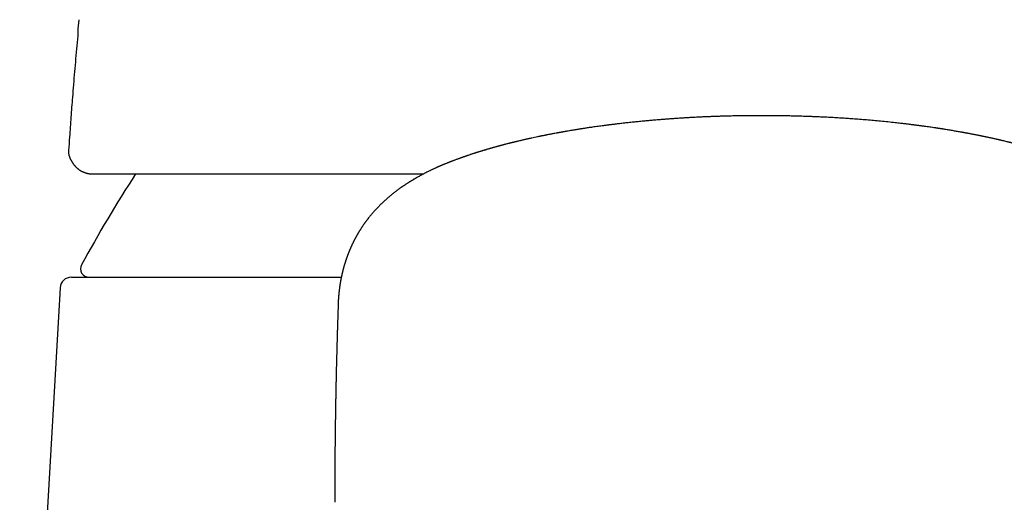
# Model space of a CAD drawing. Header units: millimetres. Extents: x 8 to 595, y 12 to 479.
# Tile 18 of 25: x 285 to 320, y 410 to 427. Entities that reach past the tile are written whole.
import ezdxf

# ---------------------------------------------------------------- set-up
doc = ezdxf.new("R2010")
doc.units = ezdxf.units.MM

msp = doc.modelspace()

# ---------------------------------------------------------------- linework, layer by layer
at = {"color": 7, "linetype": 'Continuous', "lineweight": 30}
for p, q in [((287.141, 421.343), (287.152, 421.343)), ((286.378, 417.658), (296.007, 417.658)), ((285.978, 417.281), (284.533, 392.233)), ((295.896, 416.641), (295.894, 416.592)), ((295.775, 409.649), (295.775, 409.626))]:
    msp.add_line(p, q, dxfattribs=at)
for centre, radius, start, end in [((330.636, 394.163), 50, 147.0702, 151.3951), ((287.002, 417.958), 0.3, 151.3951, 270), ((286.378, 417.258), 0.4, 90, 176.6981)]:
    msp.add_arc(centre, radius, start, end, dxfattribs=at)
for points, knots in [([(286.613, 426.388), (286.614, 426.396), (286.627, 426.549), (286.642, 426.702), (286.657, 426.847)], [0, 0, 0, 0, 0.047508, 1, 1, 1, 1]), ([(286.613, 426.388), (286.598, 426.232), (286.57, 425.92), (286.529, 425.455), (286.489, 424.994), (286.451, 424.536), (286.408, 423.995), (286.36, 423.37), (286.315, 422.737), (286.289, 422.341), (286.279, 422.18)], [0, 0, 0, 0, 0.111598, 0.222162, 0.331811, 0.440664, 0.548839, 0.717745, 0.885733, 1, 1, 1, 1]), ([(322.288, 421.699), (322.275, 421.705), (322.249, 421.715), (322.214, 421.73), (322.184, 421.742), (322.161, 421.751), (322.143, 421.758), (322.131, 421.762), (322.123, 421.766), (322.114, 421.769), (322.102, 421.774), (322.088, 421.779), (322.072, 421.786), (322.051, 421.794), (322.025, 421.804), (321.997, 421.815), (321.968, 421.825), (321.942, 421.835), (321.917, 421.845), (321.88, 421.859), (321.829, 421.878), (321.763, 421.901), (321.695, 421.926), (321.638, 421.946), (321.596, 421.961), (321.569, 421.97), (321.545, 421.978), (321.519, 421.987), (321.49, 421.997), (321.456, 422.008), (321.42, 422.021), (321.386, 422.032), (321.355, 422.042), (321.331, 422.05), (321.313, 422.056), (321.301, 422.06), (321.289, 422.064), (321.278, 422.067), (321.267, 422.071), (321.253, 422.075), (321.235, 422.081), (321.212, 422.089), (321.187, 422.097), (321.163, 422.105), (321.139, 422.112), (321.11, 422.121), (321.077, 422.131), (321.043, 422.142), (321.016, 422.15), (320.997, 422.156), (320.983, 422.16), (320.968, 422.165), (320.949, 422.171), (320.924, 422.178), (320.896, 422.187), (320.867, 422.195), (320.84, 422.203), (320.815, 422.211), (320.791, 422.218), (320.768, 422.225), (320.748, 422.231), (320.73, 422.236), (320.714, 422.24), (320.7, 422.244), (320.688, 422.248), (320.675, 422.252), (320.659, 422.256), (320.637, 422.263), (320.609, 422.27), (320.58, 422.279), (320.549, 422.287), (320.512, 422.298), (320.471, 422.309), (320.424, 422.322), (320.381, 422.334), (320.339, 422.345), (320.296, 422.357), (320.25, 422.369), (320.197, 422.383), (320.138, 422.398), (320.076, 422.414), (320.02, 422.429), (319.971, 422.441), (319.931, 422.451), (319.898, 422.459), (319.868, 422.467), (319.837, 422.474), (319.8, 422.483), (319.75, 422.495), (319.685, 422.511), (319.623, 422.526), (319.574, 422.537), (319.54, 422.545), (319.508, 422.553), (319.481, 422.559), (319.459, 422.564), (319.442, 422.568), (319.427, 422.571), (319.41, 422.575), (319.387, 422.58), (319.351, 422.588), (319.305, 422.599), (319.253, 422.61), (319.199, 422.622), (319.146, 422.634), (319.092, 422.645), (319.045, 422.655), (319.004, 422.664), (318.969, 422.671), (318.939, 422.677), (318.914, 422.682), (318.894, 422.687), (318.875, 422.69), (318.857, 422.694), (318.833, 422.699), (318.807, 422.704), (318.772, 422.711), (318.731, 422.72), (318.684, 422.729), (318.637, 422.738), (318.586, 422.748), (318.537, 422.758), (318.488, 422.767), (318.441, 422.776), (318.394, 422.785), (318.35, 422.793), (318.312, 422.8), (318.283, 422.806), (318.261, 422.81), (318.245, 422.813), (318.23, 422.815), (318.211, 422.819), (318.187, 422.823), (318.159, 422.828), (318.129, 422.834), (318.085, 422.841), (318.029, 422.851), (317.96, 422.863), (317.89, 422.875), (317.818, 422.888), (317.742, 422.9), (317.662, 422.914), (317.594, 422.925), (317.541, 422.933), (317.506, 422.939), (317.482, 422.942), (317.466, 422.945), (317.455, 422.947), (317.442, 422.949), (317.426, 422.951), (317.404, 422.955), (317.376, 422.959), (317.344, 422.964), (317.31, 422.969), (317.274, 422.974), (317.239, 422.98), (317.182, 422.988), (317.104, 423), (317.006, 423.014), (316.912, 423.027), (316.83, 423.039), (316.757, 423.049), (316.696, 423.057), (316.639, 423.064), (316.589, 423.071), (316.546, 423.077), (316.51, 423.081), (316.48, 423.085), (316.459, 423.088), (316.444, 423.09), (316.43, 423.091), (316.415, 423.093), (316.389, 423.097), (316.352, 423.101), (316.303, 423.107), (316.247, 423.114), (316.183, 423.122), (316.114, 423.13), (316.038, 423.139), (315.955, 423.149), (315.866, 423.159), (315.718, 423.175), (315.513, 423.197), (315.256, 423.222), (315.002, 423.246), (314.752, 423.268), (314.506, 423.288), (314.275, 423.305), (314.053, 423.321), (313.839, 423.335), (313.617, 423.348), (313.388, 423.361), (313.173, 423.371), (312.974, 423.38), (312.792, 423.388), (312.632, 423.394), (312.495, 423.398), (312.383, 423.402), (312.272, 423.405), (312.166, 423.408), (312.066, 423.41), (311.973, 423.412), (311.887, 423.414), (311.809, 423.415), (311.739, 423.417), (311.676, 423.417), (311.622, 423.418), (311.575, 423.419), (311.54, 423.419), (311.516, 423.42), (311.501, 423.42), (311.487, 423.42), (311.473, 423.42), (311.454, 423.42), (311.429, 423.42), (311.397, 423.421), (311.357, 423.421), (311.308, 423.421), (311.25, 423.422), (311.186, 423.422), (311.117, 423.422), (311.047, 423.422), (310.974, 423.422), (310.897, 423.422), (310.818, 423.422), (310.745, 423.422), (310.68, 423.421), (310.627, 423.421), (310.586, 423.421), (310.556, 423.42), (310.532, 423.42), (310.513, 423.42), (310.496, 423.42), (310.476, 423.419), (310.446, 423.419), (310.407, 423.419), (310.361, 423.418), (310.309, 423.417), (310.251, 423.416), (310.177, 423.415), (310.086, 423.413), (309.976, 423.411), (309.858, 423.408), (309.732, 423.405), (309.597, 423.401), (309.455, 423.397), (309.311, 423.392), (309.167, 423.386), (309.022, 423.38), (308.872, 423.373), (308.717, 423.366), (308.561, 423.358), (308.409, 423.349), (308.26, 423.341), (308.105, 423.331), (307.943, 423.32), (307.776, 423.309), (307.615, 423.297), (307.462, 423.285), (307.31, 423.273), (307.16, 423.26), (307.012, 423.247), (306.873, 423.235), (306.752, 423.223), (306.647, 423.213), (306.556, 423.204), (306.47, 423.195), (306.352, 423.183), (306.202, 423.166), (306.023, 423.146), (305.888, 423.13), (305.795, 423.119), (305.741, 423.113), (305.69, 423.107), (305.646, 423.101), (305.615, 423.097), (305.595, 423.095), (305.58, 423.093), (305.563, 423.091), (305.54, 423.088), (305.514, 423.084), (305.483, 423.08), (305.448, 423.076), (305.409, 423.071), (305.316, 423.058), (305.17, 423.039), (305.013, 423.017), (304.897, 423), (304.822, 422.989), (304.753, 422.979), (304.693, 422.97), (304.643, 422.962), (304.6, 422.955), (304.563, 422.95), (304.53, 422.944), (304.496, 422.939), (304.458, 422.933), (304.416, 422.926), (304.367, 422.918), (304.306, 422.908), (304.233, 422.896), (304.147, 422.882), (304.073, 422.869), (304.012, 422.859), (303.966, 422.85), (303.92, 422.842), (303.878, 422.835), (303.842, 422.828), (303.813, 422.823), (303.79, 422.819), (303.769, 422.815), (303.748, 422.811), (303.724, 422.807), (303.697, 422.802), (303.655, 422.794), (303.598, 422.784), (303.538, 422.772), (303.488, 422.763), (303.445, 422.754), (303.396, 422.745), (303.35, 422.736), (303.306, 422.727), (303.268, 422.72), (303.232, 422.712), (303.2, 422.706), (303.176, 422.701), (303.158, 422.697), (303.147, 422.695), (303.137, 422.693), (303.128, 422.691), (303.116, 422.689), (303.099, 422.685), (303.075, 422.68), (303.043, 422.674), (302.986, 422.661), (302.906, 422.645), (302.824, 422.627), (302.761, 422.613), (302.718, 422.604), (302.678, 422.595), (302.646, 422.587), (302.62, 422.582), (302.599, 422.577), (302.576, 422.572), (302.545, 422.565), (302.505, 422.556), (302.457, 422.544), (302.409, 422.533), (302.361, 422.522), (302.312, 422.51), (302.269, 422.5), (302.233, 422.491), (302.205, 422.484), (302.176, 422.478), (302.15, 422.471), (302.127, 422.465), (302.108, 422.461), (302.093, 422.457), (302.079, 422.454), (302.063, 422.45), (302.041, 422.444), (302.012, 422.437), (301.978, 422.428), (301.915, 422.412), (301.851, 422.396), (301.788, 422.379), (301.752, 422.37), (301.725, 422.362), (301.707, 422.357), (301.694, 422.354), (301.682, 422.351), (301.667, 422.347), (301.648, 422.342), (301.624, 422.335), (301.599, 422.328), (301.572, 422.321), (301.54, 422.312), (301.504, 422.302), (301.466, 422.292), (301.433, 422.282), (301.405, 422.275), (301.38, 422.267), (301.359, 422.261), (301.339, 422.256), (301.319, 422.25), (301.296, 422.243), (301.268, 422.235), (301.238, 422.227), (301.206, 422.217), (301.172, 422.207), (301.138, 422.197), (301.106, 422.187), (301.078, 422.179), (301.054, 422.172), (301.031, 422.165), (301.006, 422.157), (300.978, 422.148), (300.948, 422.139), (300.916, 422.129), (300.885, 422.12), (300.854, 422.11), (300.824, 422.1), (300.796, 422.091), (300.77, 422.083), (300.746, 422.075), (300.72, 422.067), (300.688, 422.056), (300.651, 422.044), (300.612, 422.031), (300.575, 422.019), (300.545, 422.009), (300.524, 422.002), (300.51, 421.997), (300.497, 421.993), (300.483, 421.988), (300.466, 421.982), (300.445, 421.975), (300.423, 421.967), (300.397, 421.958), (300.369, 421.949), (300.342, 421.939), (300.318, 421.93), (300.291, 421.921), (300.259, 421.909), (300.218, 421.894), (300.174, 421.878), (300.128, 421.862), (300.083, 421.845), (300.045, 421.831), (300.013, 421.818), (299.986, 421.808), (299.961, 421.798), (299.939, 421.79), (299.919, 421.782), (299.905, 421.777), (299.894, 421.772), (299.886, 421.769), (299.877, 421.766), (299.867, 421.762), (299.852, 421.756), (299.833, 421.748), (299.809, 421.739), (299.78, 421.727), (299.747, 421.714), (299.724, 421.704), (299.712, 421.699)], [0, 0, 0, 0, 0.0024698, 0.0046032, 0.0064004, 0.0078617, 0.0087744, 0.00948, 0.0099786, 0.010355, 0.0111025, 0.011953, 0.0129114, 0.0140384, 0.015624, 0.0174267, 0.0191051, 0.0206015, 0.0220387, 0.0234541, 0.0271826, 0.0309249, 0.0348304, 0.0389979, 0.0405817, 0.0420668, 0.04345, 0.0447742, 0.0463751, 0.048297, 0.0504807, 0.0524231, 0.0541243, 0.0556039, 0.0563648, 0.0570645, 0.0577029, 0.0582802, 0.0588395, 0.0595897, 0.0605582, 0.0618754, 0.0632895, 0.0646491, 0.0659544, 0.0672052, 0.0693312, 0.0712426, 0.0728393, 0.0736304, 0.0743102, 0.0750383, 0.0760794, 0.0774685, 0.0790564, 0.080572, 0.0820071, 0.0833617, 0.0846359, 0.0858298, 0.0869198, 0.0878803, 0.0887114, 0.0894129, 0.0899854, 0.0906137, 0.0914579, 0.0926357, 0.0940746, 0.0957186, 0.0973106, 0.0988186, 0.1014445, 0.1037823, 0.1059894, 0.1081142, 0.1102544, 0.1124655, 0.1152455, 0.1182665, 0.1214437, 0.1245473, 0.1267502, 0.1287746, 0.1304048, 0.1317173, 0.1332278, 0.135029, 0.1371161, 0.140672, 0.1445645, 0.1461857, 0.1478588, 0.1494464, 0.1508074, 0.1517844, 0.1525982, 0.1532491, 0.1539918, 0.1550871, 0.1565347, 0.1591686, 0.1616482, 0.1639573, 0.166783, 0.1693036, 0.1715199, 0.1734744, 0.1750426, 0.1764163, 0.1775956, 0.178581, 0.1792566, 0.1801335, 0.1812116, 0.1824858, 0.1837989, 0.1860538, 0.1881938, 0.1902699, 0.1925641, 0.1951193, 0.1971041, 0.1992217, 0.2014656, 0.2035213, 0.2052158, 0.2065494, 0.2075222, 0.2080609, 0.2087201, 0.2095901, 0.2106707, 0.2119599, 0.2133245, 0.2146851, 0.217762, 0.2208175, 0.2238719, 0.2270587, 0.2304025, 0.2339031, 0.2375222, 0.2393335, 0.2408136, 0.2419627, 0.2424849, 0.2428965, 0.2434054, 0.2441267, 0.2450818, 0.246258, 0.2476552, 0.2492016, 0.2507308, 0.252236, 0.2537178, 0.2581088, 0.2622809, 0.2662336, 0.2699662, 0.2727444, 0.2753806, 0.2777674, 0.2798628, 0.2816665, 0.2831785, 0.2843986, 0.2853267, 0.285851, 0.2863203, 0.2869578, 0.2877679, 0.2895376, 0.291589, 0.293922, 0.2965369, 0.2994336, 0.3025531, 0.3059445, 0.309608, 0.3135245, 0.3241459, 0.3345538, 0.3447449, 0.3547164, 0.3644661, 0.3739921, 0.382148, 0.390554, 0.3992119, 0.4081238, 0.4172922, 0.4241805, 0.4312097, 0.4383815, 0.4426752, 0.4470195, 0.4513506, 0.4554261, 0.4592887, 0.4628613, 0.4661438, 0.4691356, 0.4718365, 0.4742055, 0.476293, 0.4780988, 0.4796224, 0.4802784, 0.4808646, 0.481381, 0.4818489, 0.4825229, 0.4834769, 0.4847113, 0.4862262, 0.4881147, 0.490312, 0.4928189, 0.4955668, 0.4982266, 0.5007554, 0.5040372, 0.5070609, 0.5098272, 0.5123368, 0.5145903, 0.5159086, 0.5170349, 0.5179642, 0.5186967, 0.5192541, 0.5198414, 0.52109, 0.5225946, 0.5243551, 0.5263712, 0.5286057, 0.5309788, 0.5348737, 0.539086, 0.5436153, 0.5484614, 0.553624, 0.5591032, 0.5648991, 0.5702307, 0.5758054, 0.5816239, 0.5876868, 0.5938047, 0.5997566, 0.605543, 0.6111641, 0.6179969, 0.6245696, 0.6308832, 0.6369367, 0.6427287, 0.648978, 0.6548877, 0.6604564, 0.6656832, 0.6695495, 0.6732038, 0.6766463, 0.6799645, 0.6876357, 0.6949828, 0.7020046, 0.7042909, 0.7065402, 0.7087117, 0.7105604, 0.7120457, 0.7125841, 0.7131255, 0.7138508, 0.7147685, 0.7158786, 0.717156, 0.7186188, 0.720267, 0.7220662, 0.7303404, 0.7386682, 0.7419541, 0.7452234, 0.7482098, 0.7508418, 0.7529588, 0.754774, 0.7563137, 0.7577444, 0.7591402, 0.760734, 0.7625906, 0.7647103, 0.7670932, 0.7705875, 0.7743544, 0.7783944, 0.7803937, 0.7824539, 0.7845615, 0.7864753, 0.7881057, 0.7893418, 0.7903433, 0.7912, 0.7921637, 0.7932495, 0.7944556, 0.7956931, 0.7990017, 0.8021723, 0.8038703, 0.8058296, 0.8080505, 0.8105333, 0.812228, 0.8140263, 0.8158014, 0.8172853, 0.8184694, 0.8191652, 0.8196896, 0.8200658, 0.8204987, 0.8210359, 0.8216774, 0.8228962, 0.8243728, 0.8261072, 0.8309826, 0.8355704, 0.8377562, 0.8398687, 0.8417871, 0.843432, 0.8445324, 0.8454708, 0.8464938, 0.847724, 0.8499655, 0.8523199, 0.854652, 0.8569622, 0.8593351, 0.8618359, 0.863208, 0.8646157, 0.866059, 0.8674099, 0.8685562, 0.8694828, 0.8702118, 0.8707775, 0.8714588, 0.8726213, 0.8740889, 0.8758411, 0.8776657, 0.8835047, 0.8854865, 0.8873393, 0.8888607, 0.8896013, 0.8902263, 0.8907768, 0.8915095, 0.8924888, 0.8937034, 0.8951005, 0.8964534, 0.8977362, 0.9000518, 0.9020967, 0.9036969, 0.9051397, 0.9064438, 0.9076092, 0.908497, 0.9095133, 0.9107585, 0.9122327, 0.9138624, 0.9154756, 0.9173468, 0.9191852, 0.9209347, 0.9224723, 0.9236625, 0.9248059, 0.9261429, 0.9276797, 0.929384, 0.9310871, 0.9327641, 0.9344152, 0.9361545, 0.9377223, 0.9390895, 0.9403063, 0.9417178, 0.9433895, 0.945634, 0.9478303, 0.949921, 0.9518792, 0.9527465, 0.9535286, 0.9542253, 0.9549712, 0.9559186, 0.9570679, 0.9584044, 0.9597059, 0.9615291, 0.9630808, 0.9643754, 0.9656021, 0.967693, 0.9699779, 0.9726818, 0.9753368, 0.9778924, 0.9805271, 0.9819999, 0.9836263, 0.9851743, 0.9865049, 0.9876196, 0.9885828, 0.9891032, 0.9895805, 0.9900179, 0.9906143, 0.991487, 0.9926361, 0.9940618, 0.9957641, 0.9977435, 1, 1, 1, 1]), ([(286.278, 422.168), (286.277, 422.154), (286.276, 422.127), (286.278, 422.089), (286.282, 422.055), (286.287, 422.028), (286.292, 422.004), (286.297, 421.985), (286.302, 421.972), (286.305, 421.961), (286.309, 421.948), (286.315, 421.934), (286.321, 421.919), (286.328, 421.904), (286.335, 421.889), (286.343, 421.874), (286.352, 421.858), (286.357, 421.848), (286.36, 421.843)], [0, 0, 0, 0, 0.083971, 0.166795, 0.238079, 0.298643, 0.354269, 0.405954, 0.430321, 0.453805, 0.480507, 0.531705, 0.596908, 0.659114, 0.730178, 0.810245, 0.89983, 1, 1, 1, 1]), ([(286.279, 422.18), (286.278, 422.178), (286.277, 422.173), (286.278, 422.169), (286.278, 422.168)], [0, 0, 0, 0, 0.699994, 1, 1, 1, 1]), ([(286.36, 421.843), (286.363, 421.837), (286.37, 421.824), (286.38, 421.806), (286.388, 421.791), (286.396, 421.778), (286.403, 421.767), (286.409, 421.757), (286.416, 421.746), (286.423, 421.736), (286.431, 421.724), (286.441, 421.709), (286.454, 421.691), (286.47, 421.67), (286.486, 421.651), (286.5, 421.635), (286.512, 421.621), (286.523, 421.609), (286.535, 421.596), (286.548, 421.583), (286.564, 421.568), (286.581, 421.553), (286.599, 421.537), (286.617, 421.522), (286.635, 421.508), (286.653, 421.495), (286.67, 421.484), (286.685, 421.474), (286.697, 421.466), (286.709, 421.459), (286.72, 421.453), (286.731, 421.447), (286.742, 421.441), (286.754, 421.435), (286.768, 421.428), (286.783, 421.42), (286.801, 421.413), (286.82, 421.405), (286.84, 421.397), (286.86, 421.39), (286.878, 421.384), (286.894, 421.379), (286.909, 421.375), (286.924, 421.371), (286.939, 421.367), (286.953, 421.364), (286.968, 421.361), (286.983, 421.358), (286.996, 421.356), (287.008, 421.354), (287.018, 421.352), (287.03, 421.351), (287.043, 421.349), (287.059, 421.348), (287.076, 421.346), (287.095, 421.345), (287.117, 421.344), (287.133, 421.344), (287.141, 421.343)], [0, 0, 0, 0, 0.02615, 0.049237, 0.069258, 0.086215, 0.100857, 0.113836, 0.127153, 0.141037, 0.156481, 0.17285, 0.201518, 0.229251, 0.255341, 0.279891, 0.296325, 0.313039, 0.330159, 0.349257, 0.370807, 0.394215, 0.41696, 0.440298, 0.463073, 0.484737, 0.505057, 0.521296, 0.5353, 0.547531, 0.559577, 0.571571, 0.583299, 0.595661, 0.610015, 0.626397, 0.644882, 0.664549, 0.685383, 0.706005, 0.724376, 0.740478, 0.754932, 0.770589, 0.785024, 0.799237, 0.813538, 0.827936, 0.844001, 0.853635, 0.864064, 0.87539, 0.889146, 0.905849, 0.925123, 0.947241, 0.9722, 1, 1, 1, 1]), ([(299.712, 421.699), (299.701, 421.695), (299.682, 421.687), (299.656, 421.677), (299.635, 421.668), (299.616, 421.66), (299.599, 421.652), (299.582, 421.645), (299.565, 421.638), (299.549, 421.631), (299.535, 421.625), (299.522, 421.619), (299.508, 421.613), (299.491, 421.606), (299.474, 421.598), (299.457, 421.591), (299.441, 421.584), (299.425, 421.577), (299.41, 421.57), (299.399, 421.565), (299.389, 421.561), (299.38, 421.556), (299.359, 421.547), (299.331, 421.534), (299.295, 421.517), (299.26, 421.501), (299.224, 421.484), (299.187, 421.466), (299.153, 421.449), (299.11, 421.429), (299.056, 421.401), (298.994, 421.37), (298.935, 421.339), (298.875, 421.308), (298.815, 421.275), (298.757, 421.243), (298.715, 421.219), (298.684, 421.202), (298.663, 421.189), (298.64, 421.176), (298.615, 421.161), (298.591, 421.147), (298.567, 421.133), (298.545, 421.12), (298.522, 421.106), (298.5, 421.092), (298.477, 421.078), (298.454, 421.064), (298.432, 421.05), (298.409, 421.036), (298.383, 421.019), (298.355, 421.001), (298.326, 420.982), (298.297, 420.964), (298.272, 420.946), (298.248, 420.931), (298.227, 420.916), (298.206, 420.902), (298.183, 420.886), (298.16, 420.87), (298.133, 420.851), (298.104, 420.831), (298.072, 420.808), (298.042, 420.785), (298.008, 420.761), (297.97, 420.732), (297.927, 420.699), (297.883, 420.665), (297.838, 420.629), (297.795, 420.594), (297.75, 420.557), (297.703, 420.518), (297.654, 420.475), (297.607, 420.433), (297.559, 420.39), (297.512, 420.347), (297.466, 420.303), (297.421, 420.259), (297.377, 420.216), (297.332, 420.17), (297.286, 420.123), (297.243, 420.077), (297.204, 420.035), (297.17, 419.997), (297.137, 419.958), (297.103, 419.919), (297.071, 419.882), (297.043, 419.847), (297.018, 419.816), (296.995, 419.788), (296.973, 419.76), (296.953, 419.735), (296.936, 419.713), (296.921, 419.693), (296.904, 419.671), (296.887, 419.647), (296.868, 419.622), (296.851, 419.598), (296.833, 419.573), (296.816, 419.549), (296.797, 419.522), (296.779, 419.496), (296.76, 419.468), (296.743, 419.442), (296.726, 419.416), (296.709, 419.39), (296.692, 419.364), (296.676, 419.338), (296.659, 419.312), (296.644, 419.287), (296.63, 419.263), (296.617, 419.242), (296.606, 419.224), (296.597, 419.208), (296.588, 419.192), (296.58, 419.178), (296.572, 419.165), (296.565, 419.153), (296.557, 419.139), (296.548, 419.123), (296.539, 419.106), (296.529, 419.089), (296.521, 419.074), (296.515, 419.063), (296.51, 419.053), (296.504, 419.042), (296.496, 419.027), (296.488, 419.012), (296.48, 418.997), (296.473, 418.983), (296.466, 418.97), (296.46, 418.957), (296.453, 418.944), (296.446, 418.929), (296.438, 418.913), (296.43, 418.898), (296.424, 418.885), (296.419, 418.875), (296.414, 418.865), (296.409, 418.855), (296.404, 418.843), (296.397, 418.829), (296.389, 418.813), (296.381, 418.795), (296.373, 418.778), (296.366, 418.762), (296.36, 418.748), (296.354, 418.735), (296.349, 418.724), (296.345, 418.714), (296.34, 418.704), (296.335, 418.693), (296.329, 418.679), (296.322, 418.664), (296.315, 418.647), (296.309, 418.632), (296.303, 418.617), (296.297, 418.604), (296.292, 418.591), (296.286, 418.577), (296.279, 418.56), (296.272, 418.541), (296.264, 418.522), (296.258, 418.505), (296.252, 418.492), (296.248, 418.48), (296.243, 418.467), (296.237, 418.452), (296.231, 418.435), (296.224, 418.417), (296.217, 418.398), (296.211, 418.381), (296.206, 418.366), (296.2, 418.35), (296.194, 418.333), (296.187, 418.313), (296.18, 418.292), (296.174, 418.273), (296.168, 418.258), (296.164, 418.245), (296.16, 418.232), (296.155, 418.218), (296.15, 418.201), (296.144, 418.183), (296.139, 418.165), (296.134, 418.151), (296.13, 418.139), (296.127, 418.127), (296.123, 418.116), (296.12, 418.104), (296.116, 418.09), (296.111, 418.075), (296.107, 418.06), (296.103, 418.045), (296.099, 418.034), (296.097, 418.023), (296.094, 418.013), (296.091, 418.001), (296.088, 417.991), (296.085, 417.98), (296.081, 417.967), (296.077, 417.952), (296.073, 417.936), (296.069, 417.922), (296.066, 417.908), (296.062, 417.895), (296.059, 417.883), (296.057, 417.872), (296.053, 417.859), (296.05, 417.844), (296.046, 417.827), (296.041, 417.809), (296.037, 417.792), (296.034, 417.776), (296.031, 417.764), (296.029, 417.755), (296.027, 417.747), (296.026, 417.74), (296.024, 417.732), (296.022, 417.724), (296.02, 417.715), (296.018, 417.703), (296.015, 417.689), (296.011, 417.674), (296.008, 417.658), (296.005, 417.642), (296.002, 417.626), (295.999, 417.613), (295.997, 417.6), (295.994, 417.586), (295.991, 417.568), (295.987, 417.547), (295.983, 417.525), (295.979, 417.503), (295.975, 417.484), (295.973, 417.468), (295.97, 417.452), (295.967, 417.436), (295.965, 417.419), (295.962, 417.401), (295.959, 417.381), (295.956, 417.361), (295.953, 417.342), (295.951, 417.325), (295.948, 417.31), (295.947, 417.297), (295.945, 417.283), (295.942, 417.266), (295.94, 417.245), (295.937, 417.22), (295.933, 417.193), (295.93, 417.164), (295.927, 417.138), (295.925, 417.115), (295.923, 417.095), (295.921, 417.077), (295.919, 417.058), (295.917, 417.039), (295.915, 417.017), (295.913, 416.994), (295.911, 416.967), (295.909, 416.939), (295.906, 416.909), (295.904, 416.881), (295.903, 416.853), (295.901, 416.826), (295.899, 416.796), (295.897, 416.764), (295.896, 416.738), (295.895, 416.722), (295.895, 416.713), (295.895, 416.702), (295.894, 416.689), (295.893, 416.673), (295.893, 416.654), (295.892, 416.642), (295.892, 416.635)], [0, 0, 0, 0, 0.004076, 0.007443, 0.0101, 0.012299, 0.014586, 0.01698, 0.019325, 0.021536, 0.023527, 0.025298, 0.027149, 0.029399, 0.031798, 0.033794, 0.035842, 0.038326, 0.040372, 0.041952, 0.043055, 0.044291, 0.045973, 0.051446, 0.055945, 0.060553, 0.066021, 0.071284, 0.076005, 0.080302, 0.089234, 0.099181, 0.106716, 0.115062, 0.125187, 0.133211, 0.140934, 0.14384, 0.146962, 0.15056, 0.154403, 0.158176, 0.161565, 0.165068, 0.168445, 0.171918, 0.175541, 0.179, 0.182337, 0.185823, 0.189925, 0.194436, 0.199101, 0.203649, 0.207817, 0.21144, 0.214705, 0.218099, 0.221738, 0.225541, 0.229347, 0.234584, 0.239826, 0.244956, 0.249707, 0.256333, 0.263718, 0.27136, 0.278888, 0.286305, 0.293615, 0.302099, 0.310482, 0.319221, 0.327904, 0.336649, 0.345286, 0.353822, 0.362264, 0.370619, 0.379656, 0.389247, 0.39618, 0.403117, 0.410061, 0.417011, 0.424142, 0.430089, 0.435483, 0.440359, 0.445156, 0.449943, 0.453355, 0.456782, 0.460406, 0.464604, 0.468992, 0.473117, 0.477044, 0.481357, 0.485695, 0.490296, 0.494963, 0.499214, 0.503621, 0.507903, 0.512189, 0.516499, 0.521134, 0.524975, 0.528942, 0.532915, 0.535331, 0.538025, 0.54074, 0.542946, 0.545036, 0.546975, 0.549245, 0.551843, 0.554739, 0.557763, 0.560278, 0.561853, 0.563291, 0.565163, 0.5675, 0.570241, 0.572807, 0.575053, 0.577127, 0.57917, 0.581274, 0.583745, 0.586572, 0.589104, 0.591179, 0.592799, 0.594248, 0.595978, 0.597965, 0.600233, 0.602892, 0.605953, 0.608915, 0.611459, 0.613898, 0.615915, 0.617754, 0.619418, 0.62092, 0.622777, 0.625104, 0.627965, 0.630832, 0.633483, 0.635856, 0.638159, 0.640106, 0.642422, 0.645328, 0.648791, 0.652077, 0.655029, 0.65725, 0.659095, 0.661144, 0.663672, 0.666638, 0.669652, 0.673133, 0.676051, 0.678349, 0.680812, 0.683883, 0.68734, 0.690928, 0.694166, 0.696762, 0.698655, 0.700832, 0.703326, 0.706156, 0.709344, 0.712488, 0.714931, 0.716869, 0.718663, 0.720634, 0.722785, 0.724916, 0.727513, 0.73041, 0.732882, 0.734845, 0.736301, 0.738229, 0.740162, 0.742109, 0.74374, 0.745883, 0.748537, 0.751431, 0.753973, 0.756156, 0.758444, 0.760472, 0.762299, 0.764422, 0.767013, 0.769992, 0.773164, 0.776386, 0.779069, 0.781135, 0.782748, 0.784, 0.785255, 0.786513, 0.787795, 0.789433, 0.791506, 0.794039, 0.796867, 0.799429, 0.802563, 0.805273, 0.807616, 0.809755, 0.812037, 0.815197, 0.818973, 0.823328, 0.827245, 0.830525, 0.83347, 0.83625, 0.839116, 0.842164, 0.845373, 0.849125, 0.852898, 0.856376, 0.859511, 0.862227, 0.864597, 0.866924, 0.870268, 0.874118, 0.878807, 0.884172, 0.889782, 0.89512, 0.899481, 0.903072, 0.906619, 0.910165, 0.913988, 0.918238, 0.923008, 0.928074, 0.934384, 0.940268, 0.946099, 0.951926, 0.957749, 0.963566, 0.971238, 0.978548, 0.980102, 0.982046, 0.984541, 0.987585, 0.991177, 0.995316, 1, 1, 1, 1]), ([(287.152, 421.343), (287.178, 421.343), (287.231, 421.343), (287.32, 421.343), (287.417, 421.343), (287.522, 421.343), (287.634, 421.343), (287.752, 421.343), (287.875, 421.343), (288.002, 421.343), (288.137, 421.343), (288.279, 421.343), (288.429, 421.343), (288.586, 421.343), (288.749, 421.343), (288.919, 421.343), (289.096, 421.343), (289.278, 421.343), (289.466, 421.343), (289.659, 421.343), (289.858, 421.343), (290.069, 421.343), (290.293, 421.343), (290.529, 421.343), (290.774, 421.343), (291.025, 421.343), (291.284, 421.343), (291.546, 421.343), (291.809, 421.343), (292.074, 421.343), (292.345, 421.343), (292.621, 421.343), (292.902, 421.343), (293.187, 421.343), (293.477, 421.343), (293.772, 421.343), (294.073, 421.343), (294.377, 421.343), (294.685, 421.343), (294.995, 421.343), (295.311, 421.343), (295.621, 421.343), (295.927, 421.343), (296.226, 421.343), (296.529, 421.343), (296.835, 421.343), (297.146, 421.343), (297.46, 421.343), (297.788, 421.343), (298.132, 421.343), (298.49, 421.343), (298.761, 421.343), (298.913, 421.343), (298.943, 421.343)], [0, 0, 0, 0, 0.0214294, 0.0427873, 0.0640816, 0.08532, 0.1065104, 0.1276609, 0.1475735, 0.1674645, 0.1873405, 0.2072735, 0.22739, 0.2474315, 0.2674054, 0.2873189, 0.3071795, 0.3269946, 0.3464188, 0.3658136, 0.385186, 0.4045433, 0.4254707, 0.4464118, 0.4673752, 0.4883698, 0.5094041, 0.5304867, 0.5504166, 0.5704041, 0.5904563, 0.6105214, 0.6303992, 0.6502732, 0.67015, 0.6900361, 0.7099382, 0.7298627, 0.7494598, 0.7690911, 0.7887627, 0.8084808, 0.826432, 0.8444057, 0.8624065, 0.8804387, 0.8985069, 0.9166154, 0.9347686, 0.9547939, 0.9748844, 0.9950457, 1, 1, 1, 1]), ([(295.894, 416.592), (295.894, 416.582), (295.893, 416.561), (295.892, 416.523), (295.89, 416.474), (295.888, 416.42), (295.887, 416.366), (295.885, 416.317), (295.884, 416.274), (295.882, 416.233), (295.881, 416.191), (295.879, 416.149), (295.878, 416.103), (295.876, 416.053), (295.875, 415.998), (295.873, 415.943), (295.871, 415.891), (295.87, 415.841), (295.868, 415.795), (295.867, 415.756), (295.866, 415.726), (295.866, 415.702), (295.865, 415.681), (295.864, 415.66), (295.864, 415.635), (295.863, 415.606), (295.862, 415.572), (295.861, 415.535), (295.86, 415.496), (295.858, 415.455), (295.857, 415.412), (295.856, 415.371), (295.855, 415.335), (295.854, 415.304), (295.853, 415.275), (295.853, 415.246), (295.852, 415.21), (295.85, 415.168), (295.849, 415.123), (295.848, 415.078), (295.847, 415.034), (295.846, 414.992), (295.845, 414.952), (295.844, 414.916), (295.843, 414.879), (295.842, 414.841), (295.841, 414.798), (295.839, 414.75), (295.838, 414.698), (295.837, 414.642), (295.835, 414.585), (295.834, 414.528), (295.832, 414.471), (295.831, 414.422), (295.83, 414.382), (295.829, 414.349), (295.829, 414.316), (295.828, 414.276), (295.827, 414.231), (295.826, 414.185), (295.825, 414.142), (295.824, 414.091), (295.822, 414.036), (295.821, 413.977), (295.82, 413.932), (295.819, 413.9), (295.819, 413.879), (295.819, 413.858), (295.818, 413.835), (295.817, 413.807), (295.817, 413.772), (295.815, 413.708), (295.814, 413.622), (295.812, 413.534), (295.811, 413.469), (295.81, 413.426), (295.809, 413.39), (295.809, 413.362), (295.808, 413.34), (295.808, 413.32), (295.807, 413.296), (295.807, 413.267), (295.806, 413.227), (295.805, 413.178), (295.804, 413.121), (295.803, 413.065), (295.802, 413.011), (295.802, 412.961), (295.801, 412.917), (295.8, 412.884), (295.8, 412.86), (295.8, 412.841), (295.799, 412.82), (295.799, 412.794), (295.798, 412.761), (295.798, 412.721), (295.797, 412.676), (295.796, 412.629), (295.796, 412.579), (295.795, 412.527), (295.794, 412.477), (295.793, 412.431), (295.793, 412.392), (295.793, 412.362), (295.792, 412.338), (295.792, 412.315), (295.792, 412.288), (295.791, 412.256), (295.791, 412.221), (295.79, 412.183), (295.79, 412.142), (295.789, 412.097), (295.789, 412.051), (295.788, 412.003), (295.787, 411.957), (295.787, 411.916), (295.787, 411.882), (295.786, 411.854), (295.786, 411.832), (295.786, 411.81), (295.786, 411.785), (295.785, 411.757), (295.785, 411.727), (295.785, 411.696), (295.784, 411.664), (295.784, 411.63), (295.784, 411.594), (295.783, 411.557), (295.783, 411.522), (295.783, 411.492), (295.782, 411.469), (295.782, 411.45), (295.782, 411.433), (295.782, 411.416), (295.782, 411.397), (295.782, 411.37), (295.781, 411.333), (295.781, 411.285), (295.78, 411.233), (295.78, 411.175), (295.78, 411.115), (295.779, 411.058), (295.779, 411.006), (295.778, 410.96), (295.778, 410.916), (295.778, 410.873), (295.778, 410.825), (295.777, 410.77), (295.777, 410.71), (295.777, 410.652), (295.776, 410.596), (295.776, 410.541), (295.776, 410.485), (295.776, 410.432), (295.776, 410.384), (295.775, 410.341), (295.775, 410.299), (295.775, 410.258), (295.775, 410.217), (295.775, 410.172), (295.775, 410.126), (295.775, 410.081), (295.775, 410.039), (295.775, 410.004), (295.775, 409.975), (295.775, 409.951), (295.774, 409.93), (295.774, 409.906), (295.774, 409.879), (295.774, 409.851), (295.774, 409.825), (295.774, 409.805), (295.774, 409.79), (295.774, 409.777), (295.774, 409.765), (295.774, 409.752), (295.774, 409.738), (295.774, 409.723), (295.774, 409.704), (295.774, 409.683), (295.774, 409.665), (295.774, 409.653), (295.774, 409.649)], [0, 0, 0, 0, 0.003899, 0.009183, 0.016178, 0.02459, 0.032419, 0.039284, 0.045188, 0.051027, 0.056844, 0.062842, 0.069083, 0.076247, 0.084461, 0.092222, 0.099649, 0.106743, 0.113469, 0.119465, 0.123232, 0.126578, 0.129503, 0.132233, 0.135671, 0.139831, 0.144767, 0.150144, 0.155446, 0.161652, 0.167745, 0.17368, 0.178939, 0.183364, 0.186991, 0.191019, 0.196044, 0.202065, 0.2089, 0.21539, 0.221329, 0.227624, 0.233156, 0.23831, 0.243373, 0.248751, 0.254669, 0.261483, 0.269191, 0.277265, 0.284994, 0.293654, 0.301808, 0.308976, 0.314965, 0.318538, 0.323233, 0.329051, 0.3358, 0.34235, 0.34852, 0.354309, 0.363933, 0.372286, 0.379456, 0.382881, 0.385962, 0.3887, 0.391684, 0.395712, 0.400785, 0.406765, 0.422826, 0.437673, 0.444546, 0.450597, 0.455774, 0.460078, 0.462387, 0.465142, 0.46859, 0.47273, 0.477522, 0.485719, 0.493798, 0.50176, 0.509603, 0.516984, 0.52326, 0.528416, 0.531034, 0.533461, 0.536459, 0.540088, 0.544347, 0.550652, 0.557063, 0.56352, 0.570915, 0.57837, 0.585795, 0.592372, 0.597906, 0.602397, 0.605241, 0.608403, 0.612233, 0.616732, 0.621777, 0.627075, 0.633128, 0.639467, 0.646092, 0.653002, 0.659768, 0.665642, 0.670611, 0.674371, 0.677371, 0.680312, 0.683782, 0.687781, 0.692294, 0.696513, 0.701047, 0.705895, 0.711059, 0.716531, 0.721648, 0.725954, 0.729188, 0.731741, 0.733925, 0.736343, 0.739012, 0.741929, 0.747953, 0.75479, 0.762291, 0.770438, 0.779232, 0.78787, 0.794933, 0.801265, 0.807468, 0.813557, 0.819715, 0.828011, 0.836778, 0.845219, 0.852956, 0.860612, 0.868629, 0.876888, 0.883028, 0.889172, 0.895175, 0.900924, 0.906702, 0.913182, 0.919961, 0.926713, 0.932706, 0.937951, 0.942428, 0.945487, 0.948306, 0.951776, 0.955972, 0.960522, 0.964594, 0.968164, 0.970091, 0.97207, 0.974105, 0.976196, 0.978359, 0.980994, 0.985081, 0.990242, 0.996509, 1, 1, 1, 1])]:
    msp.add_open_spline(points, degree=3, knots=knots, dxfattribs=at)

doc.saveas('drawing.dxf')
